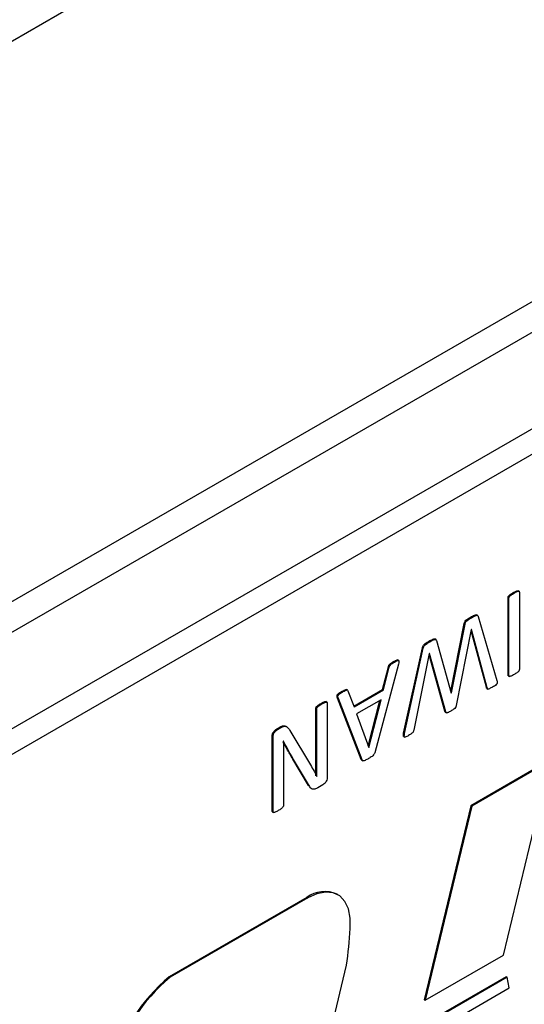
# Model space of a CAD drawing. Header units: inches. Extents: x 0 to 5655, y -2263 to 1330.
# Tile 21 of 239: x 564 to 584, y 995 to 1034. Entities that reach past the tile are written whole.
import ezdxf

# ---------------------------------------------------------------- set-up
doc = ezdxf.new("R2010")
doc.units = ezdxf.units.IN
doc.header["$MEASUREMENT"] = 0

msp = doc.modelspace()

# ---------------------------------------------------------------- linework, layer by layer
at = {"color": 7, "linetype": 'Continuous', "lineweight": 25}
for p, q in [((413.885, 946.977), (668.443, 1093.894)), ((413.885, 923.294), (668.443, 1070.211)), ((419.188, 927.58), (663.14, 1068.375)), ((611.875, 1033.684), (417.42, 921.455)), ((612.759, 1033.174), (418.304, 920.945)), ((583.692, 1011.255), (583.657, 1011.276)), ((583.891, 1011.324), (583.847, 1011.35)), ((583.9, 1011.295), (583.9, 1008.189)), ((583.449, 1007.969), (583.449, 1011.075)), ((583.484, 1011.055), (583.449, 1011.075)), ((583.484, 1007.949), (583.484, 1011.055)), ((581.154, 1007.322), (581.693, 1010.032)), ((581.179, 1007.252), (581.728, 1010.011)), ((581.728, 1010.011), (581.693, 1010.032)), ((581.982, 1010.268), (581.947, 1010.289)), ((582.23, 1010.357), (582.186, 1010.383)), ((582.252, 1010.314), (583.002, 1007.758)), ((581.978, 1009.8), (581.372, 1006.745)), ((582.583, 1007.48), (581.966, 1009.743)), ((581.98, 1009.802), (581.978, 1009.8)), ((582.618, 1007.459), (581.98, 1009.802)), ((580.317, 1009.307), (580.282, 1009.328)), ((580.557, 1009.393), (580.513, 1009.418)), ((580.58, 1009.349), (581.175, 1007.249)), ((579.268, 1005.647), (580.021, 1009.067)), ((579.304, 1005.626), (580.056, 1009.047)), ((580.296, 1008.83), (579.67, 1005.76)), ((580.056, 1009.047), (580.021, 1009.067)), ((580.299, 1008.832), (580.296, 1008.83)), ((580.951, 1006.502), (580.299, 1008.832)), ((578.903, 1008.492), (578.868, 1008.512)), ((579.071, 1008.552), (579.026, 1008.577)), ((580.916, 1006.523), (580.285, 1008.778)), ((579.061, 1008.413), (578.11, 1004.854)), ((578.427, 1007.393), (578.66, 1008.304)), ((578.463, 1007.373), (578.695, 1008.284)), ((578.695, 1008.284), (578.66, 1008.304)), ((583.484, 1007.949), (583.449, 1007.969)), ((583.458, 1007.939), (583.502, 1007.914)), ((576.82, 1007.289), (576.784, 1007.309)), ((577.02, 1007.366), (576.976, 1007.391)), ((577.04, 1007.339), (577.283, 1006.691)), ((577.27, 1006.725), (578.427, 1007.393)), ((577.283, 1006.691), (578.463, 1007.373)), ((578.463, 1007.373), (578.427, 1007.393)), ((581.179, 1007.252), (581.173, 1007.255)), ((581.175, 1007.249), (581.179, 1007.252)), ((582.618, 1007.459), (582.583, 1007.48)), ((582.6, 1007.435), (582.644, 1007.41)), ((576.196, 1006.882), (576.151, 1006.908)), ((576.205, 1006.854), (576.205, 1003.854)), ((577.572, 1004.588), (576.62, 1007.047)), ((576.655, 1007.027), (576.62, 1007.047)), ((577.608, 1004.567), (576.655, 1007.027)), ((578.369, 1006.982), (577.381, 1006.412)), ((577.854, 1005.127), (578.321, 1006.954)), ((577.879, 1005.066), (578.369, 1006.982)), ((575.754, 1004.671), (575.754, 1006.634)), ((575.789, 1006.614), (575.754, 1006.634)), ((575.789, 1004.651), (575.789, 1006.614)), ((575.998, 1006.815), (575.963, 1006.835)), ((580.951, 1006.502), (580.916, 1006.523)), ((580.936, 1006.481), (580.98, 1006.456)), ((577.381, 1006.412), (577.877, 1005.065)), ((574.183, 1005.808), (574.315, 1005.884)), ((574.218, 1005.788), (574.183, 1005.808)), ((574.218, 1005.788), (574.351, 1005.864)), ((574.351, 1005.864), (574.315, 1005.884)), ((574.59, 1005.895), (574.545, 1005.921)), ((574.719, 1005.745), (575.538, 1004.368)), ((574.007, 1002.52), (574.007, 1005.52)), ((574.042, 1005.5), (574.007, 1005.52)), ((574.042, 1002.5), (574.042, 1005.5)), ((574.454, 1005.321), (574.452, 1005.319)), ((579.266, 1005.513), (579.31, 1005.487)), ((579.304, 1005.626), (579.268, 1005.647)), ((577.876, 1005.068), (577.879, 1005.066)), ((577.877, 1005.065), (577.879, 1005.066)), ((574.458, 1004.499), (574.458, 1002.74)), ((575.459, 1003.542), (574.83, 1004.606)), ((574.866, 1004.586), (574.83, 1004.606)), ((575.494, 1003.521), (574.866, 1004.586)), ((575.789, 1004.651), (575.754, 1004.671)), ((577.608, 1004.567), (577.572, 1004.588)), ((577.591, 1004.559), (577.635, 1004.534)), ((585.094, 1004.546), (581.958, 1002.736)), ((585.129, 1004.526), (581.993, 1002.716)), ((583.262, 996.746), (585.129, 1004.526)), ((575.794, 1003.91), (575.785, 1003.915)), ((575.789, 1003.907), (575.794, 1003.91)), ((575.494, 1003.521), (575.459, 1003.542)), ((576.035, 1003.57), (575.837, 1003.455)), ((574.042, 1002.5), (574.007, 1002.52)), ((581.958, 1002.736), (580.091, 994.957)), ((581.993, 1002.716), (580.127, 994.937)), ((581.958, 1002.736), (581.993, 1002.716)), ((574.018, 1002.493), (574.062, 1002.467)), ((575.392, 999.061), (569.883, 995.881)), ((575.437, 999.046), (569.918, 995.861)), ((575.392, 999.061), (575.437, 999.046)), ((576.638, 999.165), (576.603, 999.186)), ((580.127, 994.937), (583.262, 996.746)), ((576.172, 992.947), (576.987, 996.341)), ((569.883, 995.881), (569.918, 995.861)), ((583.376, 995.883), (579.342, 993.555)), ((583.411, 995.863), (579.377, 993.534)), ((583.376, 995.883), (583.411, 995.863)), ((583.497, 995.434), (583.411, 995.863)), ((579.036, 992.859), (583.497, 995.434)), ((580.091, 994.957), (580.127, 994.937))]:
    msp.add_line(p, q, dxfattribs=at)
at = {"color": 7, "linetype": 'Continuous', "lineweight": 25, "flags": 128}
msp.add_lwpolyline([(577.123, 997.808), (577.13, 998.228), (577.062, 998.597), (576.92, 998.897), (576.712, 999.117), (576.447, 999.245), (576.137, 999.276), (575.795, 999.209), (575.437, 999.046)], dxfattribs=at)
at = {"color": 7, "linetype": 'Continuous', "lineweight": 25}
for centre, radius, start, end in [((576.103, 998.096), 1.199, 65.3604, 126.391), ((559.529, 998.699), 17.616, 352.3091, 357.1018), ((574.5, 990.381), 7.181, 130.0152, 164.5419), ((574.535, 990.361), 7.181, 130.0152, 164.5419)]:
    msp.add_arc(centre, radius, start, end, dxfattribs=at)
for points, knots in [([(583.449, 1011.075), (583.45, 1011.088), (583.452, 1011.107), (583.467, 1011.132), (583.493, 1011.164), (583.558, 1011.214), (583.617, 1011.251), (583.657, 1011.276)], [0, 0, 0, 0, 0.124159, 0.186822, 0.249512, 0.499717, 1, 1, 1, 1]), ([(583.484, 1011.055), (583.486, 1011.067), (583.488, 1011.086), (583.502, 1011.111), (583.528, 1011.143), (583.593, 1011.194), (583.653, 1011.231), (583.692, 1011.255)], [0, 0, 0, 0, 0.124159, 0.186822, 0.249512, 0.499717, 1, 1, 1, 1]), ([(583.657, 1011.276), (583.696, 1011.297), (583.756, 1011.328), (583.82, 1011.352), (583.845, 1011.351), (583.85, 1011.348), (583.851, 1011.347)], [0, 0, 0, 0, 0.592657, 0.888808, 0.96335, 1, 1, 1, 1]), ([(583.692, 1011.255), (583.732, 1011.276), (583.791, 1011.307), (583.856, 1011.332), (583.882, 1011.33), (583.896, 1011.322), (583.899, 1011.306), (583.9, 1011.295)], [0, 0, 0, 0, 0.500295, 0.750293, 0.813219, 0.875755, 1, 1, 1, 1]), ([(581.693, 1010.032), (581.696, 1010.048), (581.702, 1010.079), (581.736, 1010.143), (581.824, 1010.217), (581.898, 1010.26), (581.947, 1010.289)], [0, 0, 0, 0, 0.125093, 0.250058, 0.499049, 1, 1, 1, 1]), ([(581.728, 1010.011), (581.731, 1010.027), (581.738, 1010.059), (581.771, 1010.123), (581.86, 1010.197), (581.933, 1010.24), (581.982, 1010.268)], [0, 0, 0, 0, 0.125093, 0.250058, 0.499049, 1, 1, 1, 1]), ([(581.947, 1010.289), (581.997, 1010.317), (582.073, 1010.358), (582.163, 1010.396), (582.185, 1010.38), (582.189, 1010.377)], [0, 0, 0, 0, 0.618446, 0.926415, 1, 1, 1, 1]), ([(581.982, 1010.268), (582.034, 1010.298), (582.111, 1010.341), (582.203, 1010.373), (582.241, 1010.351), (582.248, 1010.326), (582.252, 1010.314)], [0, 0, 0, 0, 0.50091, 0.75035, 0.874755, 1, 1, 1, 1]), ([(580.021, 1009.067), (580.025, 1009.083), (580.033, 1009.115), (580.069, 1009.179), (580.157, 1009.255), (580.232, 1009.299), (580.282, 1009.328)], [0, 0, 0, 0, 0.125101, 0.250043, 0.499305, 1, 1, 1, 1]), ([(580.056, 1009.047), (580.06, 1009.063), (580.068, 1009.095), (580.105, 1009.159), (580.193, 1009.234), (580.267, 1009.278), (580.317, 1009.307)], [0, 0, 0, 0, 0.125101, 0.250043, 0.499305, 1, 1, 1, 1]), ([(580.282, 1009.328), (580.331, 1009.355), (580.405, 1009.395), (580.493, 1009.431), (580.512, 1009.415), (580.516, 1009.413)], [0, 0, 0, 0, 0.625512, 0.936855, 1, 1, 1, 1]), ([(580.317, 1009.307), (580.367, 1009.336), (580.442, 1009.378), (580.533, 1009.409), (580.568, 1009.384), (580.576, 1009.361), (580.58, 1009.349)], [0, 0, 0, 0, 0.500961, 0.750309, 0.874533, 1, 1, 1, 1]), ([(578.66, 1008.304), (578.664, 1008.317), (578.671, 1008.343), (578.7, 1008.393), (578.769, 1008.456), (578.828, 1008.489), (578.868, 1008.512)], [0, 0, 0, 0, 0.125323, 0.250131, 0.499027, 1, 1, 1, 1]), ([(578.695, 1008.284), (578.699, 1008.297), (578.706, 1008.322), (578.735, 1008.373), (578.804, 1008.435), (578.864, 1008.469), (578.903, 1008.492)], [0, 0, 0, 0, 0.125323, 0.250131, 0.499027, 1, 1, 1, 1]), ([(578.868, 1008.512), (578.917, 1008.541), (578.971, 1008.573), (579.026, 1008.579), (579.03, 1008.575), (579.03, 1008.574)], [0, 0, 0, 0, 0.8756733, 0.985593, 1, 1, 1, 1]), ([(578.903, 1008.492), (578.953, 1008.523), (579.01, 1008.557), (579.065, 1008.557), (579.08, 1008.542), (579.082, 1008.492), (579.07, 1008.445), (579.061, 1008.413)], [0, 0, 0, 0, 0.499462, 0.562157, 0.624851, 0.749683, 1, 1, 1, 1]), ([(583.9, 1008.189), (583.9, 1008.183), (583.899, 1008.171), (583.892, 1008.151), (583.881, 1008.133), (583.855, 1008.102), (583.791, 1008.051), (583.731, 1008.013), (583.692, 1007.989)], [0, 0, 0, 0, 0.0626, 0.125161, 0.187731, 0.250456, 0.500257, 1, 1, 1, 1]), ([(583.002, 1007.758), (583.009, 1007.733), (583.017, 1007.703), (583.017, 1007.658), (583.009, 1007.633), (582.995, 1007.609), (582.937, 1007.545), (582.878, 1007.516), (582.826, 1007.489)], [0, 0, 0, 0, 0.24992, 0.313005, 0.375239, 0.438111, 0.500881, 1, 1, 1, 1]), ([(583.463, 1007.937), (583.461, 1007.939), (583.451, 1007.944), (583.45, 1007.958), (583.449, 1007.969)], [0, 0, 0, 0, 0.231188, 1, 1, 1, 1]), ([(583.692, 1007.989), (583.652, 1007.968), (583.593, 1007.936), (583.529, 1007.913), (583.502, 1007.913), (583.488, 1007.922), (583.486, 1007.938), (583.484, 1007.949)], [0, 0, 0, 0, 0.500388, 0.750661, 0.813128, 0.87589, 1, 1, 1, 1]), ([(576.62, 1007.047), (576.612, 1007.07), (576.602, 1007.098), (576.601, 1007.141), (576.607, 1007.166), (576.619, 1007.19), (576.676, 1007.254), (576.733, 1007.284), (576.784, 1007.309)], [0, 0, 0, 0, 0.249612, 0.312777, 0.375211, 0.43805, 0.500799, 1, 1, 1, 1]), ([(576.655, 1007.027), (576.647, 1007.049), (576.637, 1007.078), (576.637, 1007.121), (576.642, 1007.145), (576.655, 1007.17), (576.711, 1007.234), (576.769, 1007.263), (576.82, 1007.289)], [0, 0, 0, 0, 0.249612, 0.312777, 0.375211, 0.43805, 0.500799, 1, 1, 1, 1]), ([(576.784, 1007.309), (576.828, 1007.333), (576.889, 1007.365), (576.966, 1007.402), (576.977, 1007.388), (576.979, 1007.386)], [0, 0, 0, 0, 0.685877, 0.953413, 1, 1, 1, 1]), ([(576.82, 1007.289), (576.865, 1007.315), (576.927, 1007.351), (577.014, 1007.382), (577.031, 1007.353), (577.04, 1007.339)], [0, 0, 0, 0, 0.56191, 0.781091, 1, 1, 1, 1]), ([(582.605, 1007.434), (582.6, 1007.439), (582.588, 1007.449), (582.585, 1007.469), (582.583, 1007.48)], [0, 0, 0, 0, 0.446443, 1, 1, 1, 1]), ([(582.826, 1007.489), (582.786, 1007.466), (582.726, 1007.432), (582.648, 1007.4), (582.624, 1007.428), (582.62, 1007.449), (582.618, 1007.459)], [0, 0, 0, 0, 0.501452, 0.750688, 0.874851, 1, 1, 1, 1]), ([(575.963, 1006.835), (576.002, 1006.855), (576.06, 1006.885), (576.129, 1006.916), (576.15, 1006.906), (576.155, 1006.904)], [0, 0, 0, 0, 0.5935047, 0.8898554, 1, 1, 1, 1]), ([(575.998, 1006.815), (576.038, 1006.836), (576.097, 1006.867), (576.165, 1006.893), (576.2, 1006.885), (576.203, 1006.864), (576.205, 1006.854)], [0, 0, 0, 0, 0.500812, 0.750879, 0.8757, 1, 1, 1, 1]), ([(575.754, 1006.634), (575.754, 1006.64), (575.755, 1006.652), (575.765, 1006.679), (575.794, 1006.72), (575.864, 1006.773), (575.923, 1006.811), (575.963, 1006.835)], [0, 0, 0, 0, 0.062625, 0.125253, 0.249764, 0.499801, 1, 1, 1, 1]), ([(575.789, 1006.614), (575.79, 1006.62), (575.791, 1006.632), (575.8, 1006.658), (575.83, 1006.7), (575.899, 1006.753), (575.959, 1006.79), (575.998, 1006.815)], [0, 0, 0, 0, 0.062625, 0.125253, 0.249764, 0.499801, 1, 1, 1, 1]), ([(580.941, 1006.48), (580.935, 1006.484), (580.923, 1006.494), (580.919, 1006.513), (580.916, 1006.523)], [0, 0, 0, 0, 0.4618745, 1, 1, 1, 1]), ([(581.155, 1006.525), (581.115, 1006.501), (581.064, 1006.472), (581.005, 1006.455), (580.977, 1006.453), (580.96, 1006.474), (580.954, 1006.493), (580.951, 1006.502)], [0, 0, 0, 0, 0.500322, 0.625364, 0.750232, 0.874849, 1, 1, 1, 1]), ([(581.372, 1006.745), (581.37, 1006.732), (581.364, 1006.705), (581.337, 1006.649), (581.26, 1006.587), (581.197, 1006.55), (581.155, 1006.525)], [0, 0, 0, 0, 0.125338, 0.249918, 0.498746, 1, 1, 1, 1]), ([(574.007, 1005.52), (574.009, 1005.551), (574.014, 1005.612), (574.064, 1005.704), (574.124, 1005.769), (574.163, 1005.795), (574.183, 1005.808)], [0, 0, 0, 0, 0.279695, 0.558813, 0.779244, 1, 1, 1, 1]), ([(574.042, 1005.5), (574.045, 1005.53), (574.05, 1005.592), (574.099, 1005.684), (574.159, 1005.749), (574.198, 1005.775), (574.218, 1005.788)], [0, 0, 0, 0, 0.279695, 0.558813, 0.779244, 1, 1, 1, 1]), ([(574.315, 1005.884), (574.364, 1005.91), (574.452, 1005.958), (574.518, 1005.927), (574.548, 1005.913)], [0, 0, 0, 0, 0.542258, 1, 1, 1, 1]), ([(574.351, 1005.864), (574.398, 1005.889), (574.493, 1005.938), (574.628, 1005.888), (574.685, 1005.799), (574.719, 1005.745)], [0, 0, 0, 0, 0.279914, 0.559182, 1, 1, 1, 1]), ([(579.67, 1005.76), (579.668, 1005.747), (579.662, 1005.722), (579.647, 1005.681), (579.618, 1005.652), (579.559, 1005.604), (579.509, 1005.574), (579.468, 1005.551)], [0, 0, 0, 0, 0.125232, 0.24919, 0.374402, 0.4994, 1, 1, 1, 1]), ([(574.452, 1005.319), (574.454, 1005.167), (574.458, 1004.894), (574.458, 1004.62), (574.458, 1004.499)], [0, 0, 0, 0, 0.559997, 1, 1, 1, 1]), ([(574.83, 1004.606), (574.752, 1004.741), (574.623, 1004.963), (574.5, 1005.19), (574.452, 1005.279)], [0, 0, 0, 0, 0.611046, 1, 1, 1, 1]), ([(574.866, 1004.586), (574.787, 1004.721), (574.647, 1004.963), (574.513, 1005.211), (574.454, 1005.321)], [0, 0, 0, 0, 0.559994, 1, 1, 1, 1]), ([(579.271, 1005.511), (579.268, 1005.513), (579.26, 1005.518), (579.256, 1005.536), (579.257, 1005.578), (579.263, 1005.616), (579.268, 1005.647)], [0, 0, 0, 0, 0.115873, 0.262436, 0.411344, 1, 1, 1, 1]), ([(579.468, 1005.551), (579.418, 1005.52), (579.362, 1005.484), (579.308, 1005.487), (579.296, 1005.497), (579.292, 1005.515), (579.293, 1005.558), (579.299, 1005.596), (579.304, 1005.626)], [0, 0, 0, 0, 0.498608, 0.561312, 0.624276, 0.68656, 0.749841, 1, 1, 1, 1]), ([(575.758, 1003.93), (575.756, 1004.068), (575.753, 1004.314), (575.753, 1004.562), (575.754, 1004.671)], [0, 0, 0, 0, 0.559994, 1, 1, 1, 1]), ([(575.794, 1003.91), (575.792, 1004.048), (575.788, 1004.293), (575.789, 1004.542), (575.789, 1004.651)], [0, 0, 0, 0, 0.559994, 1, 1, 1, 1]), ([(577.596, 1004.559), (577.594, 1004.559), (577.582, 1004.563), (577.577, 1004.577), (577.572, 1004.588)], [0, 0, 0, 0, 0.1968448, 1, 1, 1, 1]), ([(577.866, 1004.626), (577.818, 1004.599), (577.747, 1004.558), (577.662, 1004.526), (577.622, 1004.537), (577.612, 1004.557), (577.608, 1004.567)], [0, 0, 0, 0, 0.500814, 0.750302, 0.874945, 1, 1, 1, 1]), ([(578.11, 1004.854), (578.105, 1004.839), (578.096, 1004.81), (578.059, 1004.755), (577.979, 1004.692), (577.911, 1004.653), (577.866, 1004.626)], [0, 0, 0, 0, 0.125113, 0.249706, 0.499274, 1, 1, 1, 1]), ([(575.538, 1004.368), (575.588, 1004.285), (575.676, 1004.136), (575.754, 1003.977), (575.789, 1003.907)], [0, 0, 0, 0, 0.559996, 1, 1, 1, 1]), ([(576.205, 1003.854), (576.203, 1003.824), (576.2, 1003.765), (576.139, 1003.647), (576.075, 1003.599), (576.035, 1003.57)], [0, 0, 0, 0, 0.281732, 0.560743, 1, 1, 1, 1]), ([(575.837, 1003.455), (575.796, 1003.432), (575.713, 1003.386), (575.577, 1003.393), (575.526, 1003.473), (575.494, 1003.521)], [0, 0, 0, 0, 0.280979, 0.559962, 1, 1, 1, 1]), ([(574.023, 1002.492), (574.021, 1002.493), (574.01, 1002.495), (574.008, 1002.509), (574.007, 1002.52)], [0, 0, 0, 0, 0.226846, 1, 1, 1, 1]), ([(574.246, 1002.537), (574.207, 1002.515), (574.149, 1002.481), (574.082, 1002.462), (574.049, 1002.47), (574.044, 1002.49), (574.042, 1002.5)], [0, 0, 0, 0, 0.501662, 0.751682, 0.87627, 1, 1, 1, 1]), ([(574.458, 1002.74), (574.456, 1002.727), (574.452, 1002.701), (574.416, 1002.653), (574.347, 1002.596), (574.287, 1002.561), (574.246, 1002.537)], [0, 0, 0, 0, 0.123941, 0.248657, 0.498648, 1, 1, 1, 1])]:
    msp.add_open_spline(points, degree=3, knots=knots, dxfattribs=at)

doc.saveas('drawing.dxf')
